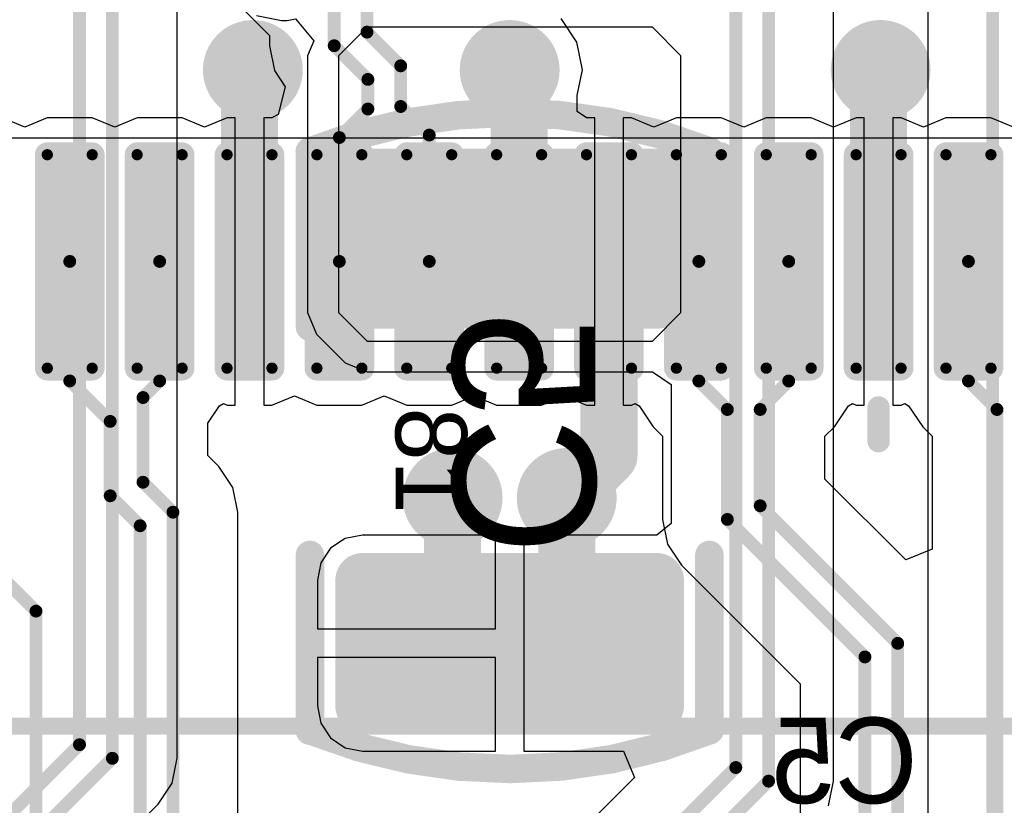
# Model space of a CAD drawing. Header units: millimetres. Extents: x 1.4 to 10.4, y 0 to 10.9.
# Tile 106 of 177: x 7.368 to 7.713, y 2.847 to 3.123. Entities that reach past the tile are written whole.
import ezdxf

# ---------------------------------------------------------------- set-up
doc = ezdxf.new("R2010")
doc.units = ezdxf.units.MM
doc.header["$MEASUREMENT"] = 0
for name, color, linetype in [('BottomLayer', 5, 'Continuous'), ('BottomOverlay', 54, 'Continuous'), ('BottomPaste', 16, 'Continuous'), ('BottomSolder', 6, 'Continuous'), ('DrillDrawing', 1, 'Continuous'), ('DrillGuide', 244, 'Continuous'), ('InternalPlane1', 76, 'Continuous'), ('InternalPlane2', 16, 'Continuous'), ('Mechanical2', 216, 'Continuous'), ('Mechanical32', 56, 'Continuous'), ('MultiLayer', 9, 'Continuous'), ('TopLayer', 1, 'Continuous'), ('TopOverlay', 2, 'Continuous'), ('TopPaste', 8, 'Continuous'), ('TopSolder', 216, 'Continuous')]:
    doc.layers.add(name, color=color, linetype=linetype)

msp = doc.modelspace()

# ---------------------------------------------------------------- linework, layer by layer
at = {"layer": 'BottomLayer'}
for p, q in [((7.42344, 2.86375), (7.42344, 3.13559)), ((7.65344, 2.85575), (7.65344, 3.13635)), ((7.68656, 3.13635), (7.68656, 2.56091)), ((7.45132, 3.12404), (7.46, 3.12231)), ((7.462, 3.12231), (7.46498, 3.12291)), ((7.46498, 3.12291), (7.47132, 3.11518)), ((7.46, 3.12231), (7.462, 3.12231)), ((7.462, 3.12231), (7.462, 3.12231)), ((7.49, 3.12), (7.48, 3.11)), ((7.59, 3.12), (7.49, 3.12)), ((7.6, 3.11), (7.59, 3.12)), ((7.47132, 3.11518), (7.46918, 3.11)), ((7.46918, 3.11), (7.46918, 3.11)), ((7.46918, 3.11), (7.46918, 3.02)), ((7.48, 3.11), (7.48, 3.02)), ((7.6, 3.02), (7.6, 3.11)), ((7.46918, 3.02), (7.47235, 3.01235)), ((7.48, 3.02), (7.49, 3.01)), ((7.59, 3.01), (7.6, 3.02)), ((7.47235, 3.01235), (7.47235, 3.01235)), ((7.47235, 3.01235), (7.48235, 3.00235)), ((7.49, 3.01), (7.59, 3.01)), ((7.48235, 3.00235), (7.49, 2.99918)), ((7.49, 2.99918), (7.49, 2.99918)), ((7.49, 2.99918), (7.59, 2.99918)), ((7.59, 2.99918), (7.59656, 2.99479)), ((7.59656, 2.99479), (7.59656, 2.94609)), ((7.59656, 2.94609), (7.59157, 2.942)), ((7.48237, 2.94079), (7.47724, 2.93736)), ((7.48843, 2.942), (7.48237, 2.94079)), ((7.535, 2.942), (7.48843, 2.942)), ((7.535, 2.90913), (7.535, 2.942)), ((7.59157, 2.942), (7.545, 2.942)), ((7.545, 2.942), (7.545, 2.90413)), ((7.47724, 2.93736), (7.47381, 2.93223)), ((7.47381, 2.93223), (7.47261, 2.92618)), ((7.47261, 2.92618), (7.47261, 2.90913)), ((7.47261, 2.90913), (7.535, 2.90913)), ((7.545, 2.90413), (7.545, 2.86627)), ((7.535, 2.89913), (7.47261, 2.89913)), ((7.47261, 2.89913), (7.47261, 2.88209)), ((7.535, 2.86627), (7.535, 2.89913)), ((7.47261, 2.88209), (7.47381, 2.87603)), ((7.47381, 2.87603), (7.47724, 2.8709)), ((7.47724, 2.8709), (7.48237, 2.86747)), ((7.48237, 2.86747), (7.48843, 2.86627)), ((7.48843, 2.86627), (7.535, 2.86627)), ((7.545, 2.86627), (7.57986, 2.86627)), ((7.57986, 2.86627), (7.58369, 2.85703)), ((7.42171, 2.85507), (7.42344, 2.86375)), ((7.42344, 2.86375), (7.42344, 2.86375)), ((7.58369, 2.85703), (7.28134, 2.55469)), ((7.41679, 2.84771), (7.42171, 2.85507)), ((7.65171, 2.84707), (7.65344, 2.85575)), ((7.65344, 2.85575), (7.65344, 2.85575)), ((7.14729, 2.57821), (7.41679, 2.84771)), ((7.41679, 2.84771), (7.41679, 2.84771))]:
    msp.add_line(p, q, dxfattribs=at)
for points, const_width in [([(7.38925, 2.86851), (7.38925, 3.14575)], 0.0045), ([(7.40075, 2.86375), (7.40075, 3.14575)], 0.0045), ([(7.61925, 2.86051), (7.61925, 3.14575)], 0.0045), ([(7.63075, 2.85575), (7.63075, 3.14575)], 0.0045), ([(7.70925, 2.55151), (7.70925, 3.14575)], 0.0045), ([(7.52, 2.92413), (7.52, 2.955)], 0.02), ([(7.56, 2.92413), (7.56, 2.955)], 0.02), ([(7.52, 2.92413), (7.54, 2.90413)], 0.02), ([(7.54, 2.90413), (7.56, 2.92413)], 0.02), ([(7.12649, 2.60575), (7.38925, 2.86851)], 0.0045), ([(7.13125, 2.59425), (7.40075, 2.86375)], 0.0045), ([(7.29074, 2.532), (7.61925, 2.86051)], 0.0045), ([(7.2955, 2.5205), (7.63075, 2.85575)], 0.0045)]:
    msp.add_lwpolyline(points, dxfattribs=dict(at, const_width=const_width))
for points, const_width in [([(7.4425, 3.105, 1), (7.4575, 3.105, 1)], 0.015), ([(7.5325, 3.105, 1), (7.5475, 3.105, 1)], 0.015), ([(7.6625, 3.105, 1), (7.6775, 3.105, 1)], 0.015), ([(7.48567, 3.06791, 1), (7.49118, 3.06791, 1)], 0.00551), ([(7.58882, 3.06791, 1), (7.59433, 3.06791, 1)], 0.00551), ([(7.48567, 3.02382, 1), (7.49118, 3.02382, 1)], 0.00551), ([(7.58882, 3.02382, 1), (7.59433, 3.02382, 1)], 0.00551), ([(7.5125, 2.955, 1), (7.5275, 2.955, 1)], 0.015), ([(7.5525, 2.955, 1), (7.5675, 2.955, 1)], 0.015), ([(7.515, 2.955, 1), (7.525, 2.955, 1)], 0.01), ([(7.555, 2.955, 1), (7.565, 2.955, 1)], 0.01), ([(7.515, 2.92413, 1), (7.525, 2.92413, 1)], 0.01), ([(7.515, 2.92413, 1), (7.525, 2.92413, 1)], 0.01), ([(7.555, 2.92413, 1), (7.565, 2.92413, 1)], 0.01), ([(7.555, 2.92413, 1), (7.565, 2.92413, 1)], 0.01), ([(7.48567, 2.92618, 1), (7.49118, 2.92618, 1)], 0.00551), ([(7.58882, 2.92618, 1), (7.59433, 2.92618, 1)], 0.00551), ([(7.535, 2.90413, 1), (7.545, 2.90413, 1)], 0.01), ([(7.535, 2.90413, 1), (7.545, 2.90413, 1)], 0.01), ([(7.48567, 2.88209, 1), (7.49118, 2.88209, 1)], 0.00551), ([(7.58882, 2.88209, 1), (7.59433, 2.88209, 1)], 0.00551), ([(7.38812, 2.86851, 1), (7.39037, 2.86851, 1)], 0.00225), ([(7.38812, 2.86851, 1), (7.39037, 2.86851, 1)], 0.00225), ([(7.39963, 2.86375, 1), (7.40188, 2.86375, 1)], 0.00225), ([(7.39963, 2.86375, 1), (7.40188, 2.86375, 1)], 0.00225), ([(7.61813, 2.86051, 1), (7.62038, 2.86051, 1)], 0.00225), ([(7.61813, 2.86051, 1), (7.62038, 2.86051, 1)], 0.00225), ([(7.62962, 2.85575, 1), (7.63187, 2.85575, 1)], 0.00225), ([(7.62962, 2.85575, 1), (7.63187, 2.85575, 1)], 0.00225)]:
    msp.add_lwpolyline(points, format="xyb", close=True, dxfattribs=dict(at, const_width=const_width))
for points in [[(7.48843, 3.07343), (7.48843, 3.01831), (7.59157, 3.07343), (7.59157, 3.01831)], [(7.48291, 3.06791), (7.48291, 3.02382), (7.59709, 3.06791), (7.59709, 3.02382)], [(7.48843, 2.93169), (7.48843, 2.87657), (7.59157, 2.93169), (7.59157, 2.87657)], [(7.48291, 2.92618), (7.48291, 2.88209), (7.59709, 2.92618), (7.59709, 2.88209)]]:
    msp.add_solid(points, dxfattribs=at)
at = {"layer": 'BottomOverlay', "const_width": 0.01}
for points in [[(7.46993, 3.07642, -0.193223), (7.60964, 3.07659)], [(7.61007, 2.87358, -0.193223), (7.47036, 2.87341)]]:
    msp.add_lwpolyline(points, format="xyb", dxfattribs=at)
at = {"layer": 'BottomOverlay', "const_width": 0.005}
for points in [[(7.60714, 3.07659, 1), (7.61214, 3.07659, 1)], [(7.6075, 3.07659, 1), (7.6125, 3.07659, 1)], [(7.46743, 3.07642, 1), (7.47243, 3.07642, 1)], [(7.4675, 3.07624, 1), (7.4725, 3.07624, 1)], [(7.4675, 3.015, 1), (7.4725, 3.015, 1)], [(7.6075, 3.015, 1), (7.6125, 3.015, 1)], [(7.4675, 2.935, 1), (7.4725, 2.935, 1)], [(7.6075, 2.935, 1), (7.6125, 2.935, 1)], [(7.4675, 2.87341, 1), (7.4725, 2.87341, 1)], [(7.46786, 2.87341, 1), (7.47286, 2.87341, 1)], [(7.6075, 2.87376, 1), (7.6125, 2.87376, 1)], [(7.60757, 2.87358, 1), (7.61257, 2.87358, 1)]]:
    msp.add_lwpolyline(points, format="xyb", close=True, dxfattribs=at)
at = {"layer": 'BottomOverlay', "const_width": 0.01}
for points in [[(7.61, 3.015), (7.61, 3.07659)], [(7.47, 3.015), (7.47, 3.07624)], [(7.47, 2.87341), (7.47, 2.935)], [(7.61, 2.87376), (7.61, 2.935)]]:
    msp.add_lwpolyline(points, dxfattribs=at)
at = {"layer": 'BottomPaste', "const_width": 0.00551}
for points in [[(7.48567, 3.06791, 1), (7.49118, 3.06791, 1)], [(7.58882, 3.06791, 1), (7.59433, 3.06791, 1)], [(7.48567, 3.02382, 1), (7.49118, 3.02382, 1)], [(7.58882, 3.02382, 1), (7.59433, 3.02382, 1)], [(7.48567, 2.92618, 1), (7.49118, 2.92618, 1)], [(7.58882, 2.92618, 1), (7.59433, 2.92618, 1)], [(7.48567, 2.88209, 1), (7.49118, 2.88209, 1)], [(7.58882, 2.88209, 1), (7.59433, 2.88209, 1)]]:
    msp.add_lwpolyline(points, format="xyb", close=True, dxfattribs=at)
at = {"layer": 'BottomPaste'}
for points in [[(7.48843, 3.07343), (7.48843, 3.01831), (7.59157, 3.07343), (7.59157, 3.01831)], [(7.48291, 3.06791), (7.48291, 3.02382), (7.59709, 3.06791), (7.59709, 3.02382)], [(7.48843, 2.93169), (7.48843, 2.87657), (7.59157, 2.93169), (7.59157, 2.87657)], [(7.48291, 2.92618), (7.48291, 2.88209), (7.59709, 2.92618), (7.59709, 2.88209)]]:
    msp.add_solid(points, dxfattribs=at)
at = {"layer": 'BottomSolder', "const_width": 0.00951}
for points in [[(7.48367, 3.06791, 1), (7.49318, 3.06791, 1)], [(7.58682, 3.06791, 1), (7.59633, 3.06791, 1)], [(7.48367, 3.02382, 1), (7.49318, 3.02382, 1)], [(7.58682, 3.02382, 1), (7.59633, 3.02382, 1)], [(7.48367, 2.92618, 1), (7.49318, 2.92618, 1)], [(7.58682, 2.92618, 1), (7.59633, 2.92618, 1)], [(7.48367, 2.88209, 1), (7.49318, 2.88209, 1)], [(7.58682, 2.88209, 1), (7.59633, 2.88209, 1)]]:
    msp.add_lwpolyline(points, format="xyb", close=True, dxfattribs=at)
at = {"layer": 'BottomSolder'}
for points in [[(7.48843, 3.07743), (7.48843, 3.01431), (7.59157, 3.07743), (7.59157, 3.01431)], [(7.47891, 3.06791), (7.47891, 3.02382), (7.60109, 3.06791), (7.60109, 3.02382)], [(7.48843, 2.93569), (7.48843, 2.87257), (7.59157, 2.93569), (7.59157, 2.87257)], [(7.47891, 2.92618), (7.47891, 2.88209), (7.60109, 2.92618), (7.60109, 2.88209)]]:
    msp.add_solid(points, dxfattribs=at)
at = {"layer": 'DrillDrawing', "const_width": 0.0075}
for points in [[(7.44625, 3.105, 1), (7.45375, 3.105, 1)], [(7.53625, 3.105, 1), (7.54375, 3.105, 1)], [(7.66625, 3.105, 1), (7.67375, 3.105, 1)], [(7.51625, 2.955, 1), (7.52375, 2.955, 1)], [(7.55625, 2.955, 1), (7.56375, 2.955, 1)]]:
    msp.add_lwpolyline(points, format="xyb", close=True, dxfattribs=at)
at = {"layer": 'DrillGuide', "const_width": 0.0075}
for points in [[(7.44625, 3.105, 1), (7.45375, 3.105, 1)], [(7.53625, 3.105, 1), (7.54375, 3.105, 1)], [(7.66625, 3.105, 1), (7.67375, 3.105, 1)], [(7.51625, 2.955, 1), (7.52375, 2.955, 1)], [(7.55625, 2.955, 1), (7.56375, 2.955, 1)]]:
    msp.add_lwpolyline(points, format="xyb", close=True, dxfattribs=at)
at = {"layer": 'InternalPlane1', "const_width": 0.0175}
msp.add_lwpolyline([(7.53125, 3.105, 1), (7.54875, 3.105, 1)], format="xyb", close=True, dxfattribs=at)
at = {"layer": 'InternalPlane2', "const_width": 0.0175}
for points in [[(7.44125, 3.105, 1), (7.45875, 3.105, 1)], [(7.66125, 3.105, 1), (7.67875, 3.105, 1)], [(7.51125, 2.955, 1), (7.52875, 2.955, 1)], [(7.55125, 2.955, 1), (7.56875, 2.955, 1)]]:
    msp.add_lwpolyline(points, format="xyb", close=True, dxfattribs=at)
at = {"layer": 'Mechanical2', "const_width": 0.006}
msp.add_lwpolyline([(6, 2.875), (10, 2.875)], dxfattribs=at)
at = {"layer": 'MultiLayer', "const_width": 0.015}
for points in [[(7.4425, 3.105, 1), (7.4575, 3.105, 1)], [(7.5325, 3.105, 1), (7.5475, 3.105, 1)], [(7.6625, 3.105, 1), (7.6775, 3.105, 1)], [(7.5125, 2.955, 1), (7.5275, 2.955, 1)], [(7.5525, 2.955, 1), (7.5675, 2.955, 1)]]:
    msp.add_lwpolyline(points, format="xyb", close=True, dxfattribs=at)
at = {"layer": 'TopLayer'}
for p, q in [((7.44396, 3.12896), (7.45581, 3.1171)), ((7.56355, 3.11475), (7.55802, 3.12302)), ((7.45581, 3.1171), (7.45581, 3.1135)), ((7.45581, 3.1135), (7.45581, 3.1135)), ((7.45581, 3.1135), (7.45754, 3.10482)), ((7.56549, 3.105), (7.56355, 3.11475)), ((7.45754, 3.10482), (7.46134, 3.09913)), ((7.5637, 3.096), (7.56549, 3.105)), ((7.46134, 3.09913), (7.45891, 3.08943)), ((7.5637, 3.0904), (7.5637, 3.096)), ((7.45891, 3.08943), (7.45669, 3.08824)), ((7.56693, 3.08824), (7.5637, 3.0904)), ((7.37008, 3.08498), (7.3622, 3.08824)), ((7.37795, 3.08824), (7.37008, 3.08498)), ((7.3937, 3.08824), (7.37795, 3.08824)), ((7.40157, 3.08498), (7.3937, 3.08824)), ((7.40945, 3.08824), (7.40157, 3.08498)), ((7.4252, 3.08824), (7.40945, 3.08824)), ((7.43307, 3.08498), (7.4252, 3.08824)), ((7.44094, 3.08824), (7.43307, 3.08498)), ((7.44382, 3.08824), (7.44094, 3.08824)), ((7.44382, 3.03789), (7.44382, 3.08824)), ((7.45669, 3.08824), (7.45382, 3.08824)), ((7.45382, 3.08824), (7.45382, 3.03789)), ((7.5698, 3.08824), (7.56693, 3.08824)), ((7.5698, 3.03789), (7.5698, 3.08824)), ((7.58268, 3.08824), (7.5798, 3.08824)), ((7.5798, 3.08824), (7.5798, 3.03789)), ((7.59055, 3.08498), (7.58268, 3.08824)), ((7.59843, 3.08824), (7.59055, 3.08498)), ((7.61417, 3.08824), (7.59843, 3.08824)), ((7.62205, 3.08498), (7.61417, 3.08824)), ((7.62992, 3.08824), (7.62205, 3.08498)), ((7.64567, 3.08824), (7.62992, 3.08824)), ((7.65354, 3.08498), (7.64567, 3.08824)), ((7.66142, 3.08824), (7.65354, 3.08498)), ((7.66429, 3.08824), (7.66142, 3.08824)), ((7.66429, 3.03789), (7.66429, 3.08824)), ((7.67717, 3.08824), (7.67429, 3.08824)), ((7.67429, 3.08824), (7.67429, 3.03789)), ((7.68504, 3.08498), (7.67717, 3.08824)), ((7.69291, 3.08824), (7.68504, 3.08498)), ((7.70866, 3.08824), (7.69291, 3.08824)), ((7.71654, 3.08498), (7.70866, 3.08824)), ((7.44382, 2.98753), (7.44382, 3.03789)), ((7.45382, 3.03789), (7.45382, 2.98753)), ((7.5698, 2.98753), (7.5698, 3.03789)), ((7.5798, 3.03789), (7.5798, 2.98753)), ((7.66429, 2.98753), (7.66429, 3.03789)), ((7.67429, 3.03789), (7.67429, 2.98753)), ((7.45669, 2.98753), (7.46457, 2.99079)), ((7.46457, 2.99079), (7.47244, 2.98753)), ((7.48819, 2.98753), (7.49606, 2.99079)), ((7.49606, 2.99079), (7.50394, 2.98753)), ((7.51968, 2.98753), (7.52756, 2.99079)), ((7.52756, 2.99079), (7.53543, 2.98753)), ((7.55118, 2.98753), (7.55905, 2.99079)), ((7.55905, 2.99079), (7.56693, 2.98753)), ((7.43419, 2.98119), (7.43828, 2.98732)), ((7.43828, 2.98732), (7.43967, 2.98806)), ((7.43967, 2.98806), (7.44094, 2.98753)), ((7.44094, 2.98753), (7.44382, 2.98753)), ((7.45382, 2.98753), (7.45669, 2.98753)), ((7.47244, 2.98753), (7.48819, 2.98753)), ((7.50394, 2.98753), (7.51968, 2.98753)), ((7.53543, 2.98753), (7.55118, 2.98753)), ((7.56693, 2.98753), (7.5698, 2.98753)), ((7.5798, 2.98753), (7.58268, 2.98753)), ((7.58268, 2.98753), (7.58395, 2.98806)), ((7.58395, 2.98806), (7.58534, 2.98732)), ((7.58534, 2.98732), (7.59026, 2.97996)), ((7.65384, 2.97996), (7.65875, 2.98732)), ((7.65875, 2.98732), (7.66014, 2.98806)), ((7.66014, 2.98806), (7.66142, 2.98753)), ((7.66142, 2.98753), (7.66429, 2.98753)), ((7.67429, 2.98753), (7.67717, 2.98753)), ((7.67717, 2.98753), (7.67844, 2.98806)), ((7.67844, 2.98806), (7.67983, 2.98732)), ((7.67983, 2.98732), (7.68475, 2.97996)), ((7.43419, 2.9699), (7.43419, 2.98119)), ((7.59026, 2.97996), (7.59361, 2.97661)), ((7.65048, 2.97661), (7.65384, 2.97996)), ((7.65384, 2.97996), (7.65384, 2.97996)), ((7.68475, 2.97996), (7.6881, 2.97661)), ((7.59361, 2.97661), (7.59361, 2.94747)), ((7.65048, 2.96163), (7.65048, 2.97661)), ((7.6881, 2.97661), (7.6881, 2.93708)), ((7.43804, 2.96604), (7.43419, 2.9699)), ((7.44296, 2.95868), (7.43804, 2.96604)), ((7.43804, 2.96604), (7.43804, 2.96604)), ((7.67886, 2.93326), (7.65048, 2.96163)), ((7.44469, 2.95), (7.44296, 2.95868)), ((7.44469, 2.72174), (7.44469, 2.95)), ((7.59361, 2.94747), (7.59361, 2.94747)), ((7.59361, 2.94747), (7.59534, 2.93879)), ((7.59534, 2.93879), (7.60026, 2.93143)), ((7.6881, 2.93708), (7.67886, 2.93326)), ((7.60026, 2.93143), (7.64181, 2.88987)), ((7.64181, 2.88987), (7.64181, 2.67916))]:
    msp.add_line(p, q, dxfattribs=at)
for points, const_width in [([(7.49, 3.11826), (7.49, 3.145)], 0.0045), ([(7.4785, 3.1135), (7.4785, 3.1265)], 0.0045), ([(7.49, 3.11826), (7.50181, 3.10645)], 0.0045), ([(7.44882, 3.10382), (7.45, 3.105)], 0.02), ([(7.44882, 3.03789), (7.44882, 3.10382)], 0.02), ([(7.4785, 3.1135), (7.49031, 3.10169)], 0.0045), ([(7.54, 3.105), (7.54331, 3.10169)], 0.02), ([(7.66929, 3.10429), (7.67, 3.105)], 0.02), ([(7.66929, 3.03789), (7.66929, 3.10429)], 0.02), ([(7.54331, 3.03789), (7.54331, 3.10169)], 0.02), ([(7.50181, 3.09219), (7.50181, 3.10645)], 0.0045), ([(7.49031, 3.09131), (7.49031, 3.10169)], 0.0045), ([(7.48031, 3.08131), (7.49031, 3.09131)], 0.0045), ([(7.50181, 3.09219), (7.51181, 3.08219)], 0.0045), ([(7.48031, 3.03789), (7.48031, 3.08131)], 0.0045), ([(7.51181, 3.03789), (7.51181, 3.08219)], 0.0045), ([(7.5748, 2.9698), (7.5748, 3.03789)], 0.02), ([(7.38583, 2.996), (7.38583, 3.03789)], 0.0045), ([(7.41732, 2.996), (7.41732, 3.03789)], 0.0045), ([(7.6063, 2.996), (7.6063, 3.03789)], 0.0045), ([(7.6378, 2.996), (7.6378, 3.03789)], 0.0045), ([(7.70079, 2.996), (7.70079, 3.03789)], 0.0045), ([(7.38583, 2.996), (7.4, 2.98183)], 0.0045), ([(7.4115, 2.99018), (7.41732, 2.996)], 0.0045), ([(7.6063, 2.996), (7.6163, 2.986)], 0.0045), ([(7.6278, 2.986), (7.6378, 2.996)], 0.0045), ([(7.70079, 2.996), (7.71079, 2.986)], 0.0045), ([(7.4115, 2.9605), (7.4115, 2.99018)], 0.0045), ([(7.6163, 2.94747), (7.6163, 2.986)], 0.0045), ([(7.6278, 2.95224), (7.6278, 2.986)], 0.0045), ([(7.71079, 2.61605), (7.71079, 2.986)], 0.0045), ([(7.4, 2.95574), (7.4, 2.98183)], 0.0045), ([(7.56, 2.955), (7.5748, 2.9698)], 0.02), ([(7.4115, 2.9605), (7.422, 2.95)], 0.0045), ([(7.4, 2.95574), (7.4105, 2.94524)], 0.0045), ([(7.6278, 2.95224), (7.676, 2.90403)], 0.0045), ([(7.422, 2.72174), (7.422, 2.95)], 0.0045), ([(7.34433, 2.945), (7.374, 2.91533)], 0.0045), ([(7.4105, 2.7265), (7.4105, 2.94524)], 0.0045), ([(7.6163, 2.94747), (7.6645, 2.89927)], 0.0045), ([(7.374, 2.74874), (7.374, 2.91533)], 0.0045), ([(7.676, 2.665), (7.676, 2.90403)], 0.0045), ([(7.6645, 2.66976), (7.6645, 2.89927)], 0.0045)]:
    msp.add_lwpolyline(points, dxfattribs=dict(at, const_width=const_width))
for points, const_width in [([(7.4425, 3.105, 1), (7.4575, 3.105, 1)], 0.015), ([(7.48888, 3.11826, 1), (7.49113, 3.11826, 1)], 0.00225), ([(7.48888, 3.11826, 1), (7.49113, 3.11826, 1)], 0.00225), ([(7.5325, 3.105, 1), (7.5475, 3.105, 1)], 0.015), ([(7.6625, 3.105, 1), (7.6775, 3.105, 1)], 0.015), ([(7.44382, 3.10382, 1), (7.45382, 3.10382, 1)], 0.01), ([(7.44382, 3.10382, 1), (7.45382, 3.10382, 1)], 0.01), ([(7.445, 3.105, 1), (7.455, 3.105, 1)], 0.01), ([(7.47738, 3.1135, 1), (7.47963, 3.1135, 1)], 0.00225), ([(7.47738, 3.1135, 1), (7.47963, 3.1135, 1)], 0.00225), ([(7.535, 3.105, 1), (7.545, 3.105, 1)], 0.01), ([(7.66429, 3.10429, 1), (7.67429, 3.10429, 1)], 0.01), ([(7.66429, 3.10429, 1), (7.67429, 3.10429, 1)], 0.01), ([(7.665, 3.105, 1), (7.675, 3.105, 1)], 0.01), ([(7.53831, 3.10169, 1), (7.54831, 3.10169, 1)], 0.01), ([(7.53831, 3.10169, 1), (7.54831, 3.10169, 1)], 0.01), ([(7.50069, 3.10645, 1), (7.50294, 3.10645, 1)], 0.00225), ([(7.50069, 3.10645, 1), (7.50294, 3.10645, 1)], 0.00225), ([(7.48919, 3.10169, 1), (7.49144, 3.10169, 1)], 0.00225), ([(7.48919, 3.10169, 1), (7.49144, 3.10169, 1)], 0.00225), ([(7.48919, 3.09131, 1), (7.49144, 3.09131, 1)], 0.00225), ([(7.48919, 3.09131, 1), (7.49144, 3.09131, 1)], 0.00225), ([(7.50069, 3.09219, 1), (7.50294, 3.09219, 1)], 0.00225), ([(7.50069, 3.09219, 1), (7.50294, 3.09219, 1)], 0.00225), ([(7.47919, 3.08131, 1), (7.48144, 3.08131, 1)], 0.00225), ([(7.47919, 3.08131, 1), (7.48144, 3.08131, 1)], 0.00225), ([(7.51069, 3.08219, 1), (7.51294, 3.08219, 1)], 0.00225), ([(7.51069, 3.08219, 1), (7.51294, 3.08219, 1)], 0.00225), ([(7.37697, 3.07529, 1), (7.37894, 3.07529, 1)], 0.00197), ([(7.39272, 3.07529, 1), (7.39468, 3.07529, 1)], 0.00197), ([(7.40846, 3.07529, 1), (7.41043, 3.07529, 1)], 0.00197), ([(7.42421, 3.07529, 1), (7.42618, 3.07529, 1)], 0.00197), ([(7.43996, 3.07529, 1), (7.44193, 3.07529, 1)], 0.00197), ([(7.45571, 3.07529, 1), (7.45768, 3.07529, 1)], 0.00197), ([(7.47146, 3.07529, 1), (7.47343, 3.07529, 1)], 0.00197), ([(7.4872, 3.07529, 1), (7.48917, 3.07529, 1)], 0.00197), ([(7.50295, 3.07529, 1), (7.50492, 3.07529, 1)], 0.00197), ([(7.5187, 3.07529, 1), (7.52067, 3.07529, 1)], 0.00197), ([(7.53445, 3.07529, 1), (7.53642, 3.07529, 1)], 0.00197), ([(7.5502, 3.07529, 1), (7.55217, 3.07529, 1)], 0.00197), ([(7.56594, 3.07529, 1), (7.56791, 3.07529, 1)], 0.00197), ([(7.58169, 3.07529, 1), (7.58366, 3.07529, 1)], 0.00197), ([(7.59744, 3.07529, 1), (7.59941, 3.07529, 1)], 0.00197), ([(7.61319, 3.07529, 1), (7.61516, 3.07529, 1)], 0.00197), ([(7.62894, 3.07529, 1), (7.63091, 3.07529, 1)], 0.00197), ([(7.64468, 3.07529, 1), (7.64665, 3.07529, 1)], 0.00197), ([(7.66043, 3.07529, 1), (7.6624, 3.07529, 1)], 0.00197), ([(7.67618, 3.07529, 1), (7.67815, 3.07529, 1)], 0.00197), ([(7.69193, 3.07529, 1), (7.6939, 3.07529, 1)], 0.00197), ([(7.70768, 3.07529, 1), (7.70965, 3.07529, 1)], 0.00197), ([(7.44382, 3.03789, 1), (7.45382, 3.03789, 1)], 0.01), ([(7.53831, 3.03789, 1), (7.54831, 3.03789, 1)], 0.01), ([(7.5698, 3.03789, 1), (7.5798, 3.03789, 1)], 0.01), ([(7.66429, 3.03789, 1), (7.67429, 3.03789, 1)], 0.01), ([(7.3847, 3.03789, 1), (7.38695, 3.03789, 1)], 0.00225), ([(7.4162, 3.03789, 1), (7.41845, 3.03789, 1)], 0.00225), ([(7.47919, 3.03789, 1), (7.48144, 3.03789, 1)], 0.00225), ([(7.51069, 3.03789, 1), (7.51294, 3.03789, 1)], 0.00225), ([(7.60517, 3.03789, 1), (7.60742, 3.03789, 1)], 0.00225), ([(7.63667, 3.03789, 1), (7.63892, 3.03789, 1)], 0.00225), ([(7.69966, 3.03789, 1), (7.70191, 3.03789, 1)], 0.00225), ([(7.37697, 3.00048, 1), (7.37894, 3.00048, 1)], 0.00197), ([(7.39272, 3.00048, 1), (7.39468, 3.00048, 1)], 0.00197), ([(7.40846, 3.00048, 1), (7.41043, 3.00048, 1)], 0.00197), ([(7.42421, 3.00048, 1), (7.42618, 3.00048, 1)], 0.00197), ([(7.43996, 3.00048, 1), (7.44193, 3.00048, 1)], 0.00197), ([(7.45571, 3.00048, 1), (7.45768, 3.00048, 1)], 0.00197), ([(7.47146, 3.00048, 1), (7.47343, 3.00048, 1)], 0.00197), ([(7.4872, 3.00048, 1), (7.48917, 3.00048, 1)], 0.00197), ([(7.50295, 3.00048, 1), (7.50492, 3.00048, 1)], 0.00197), ([(7.5187, 3.00048, 1), (7.52067, 3.00048, 1)], 0.00197), ([(7.53445, 3.00048, 1), (7.53642, 3.00048, 1)], 0.00197), ([(7.5502, 3.00048, 1), (7.55217, 3.00048, 1)], 0.00197), ([(7.56594, 3.00048, 1), (7.56791, 3.00048, 1)], 0.00197), ([(7.58169, 3.00048, 1), (7.58366, 3.00048, 1)], 0.00197), ([(7.59744, 3.00048, 1), (7.59941, 3.00048, 1)], 0.00197), ([(7.61319, 3.00048, 1), (7.61516, 3.00048, 1)], 0.00197), ([(7.62894, 3.00048, 1), (7.63091, 3.00048, 1)], 0.00197), ([(7.64468, 3.00048, 1), (7.64665, 3.00048, 1)], 0.00197), ([(7.66043, 3.00048, 1), (7.6624, 3.00048, 1)], 0.00197), ([(7.67618, 3.00048, 1), (7.67815, 3.00048, 1)], 0.00197), ([(7.69193, 3.00048, 1), (7.6939, 3.00048, 1)], 0.00197), ([(7.70768, 3.00048, 1), (7.70965, 3.00048, 1)], 0.00197), ([(7.3847, 2.996, 1), (7.38695, 2.996, 1)], 0.00225), ([(7.3847, 2.996, 1), (7.38695, 2.996, 1)], 0.00225), ([(7.4162, 2.996, 1), (7.41845, 2.996, 1)], 0.00225), ([(7.4162, 2.996, 1), (7.41845, 2.996, 1)], 0.00225), ([(7.60517, 2.996, 1), (7.60742, 2.996, 1)], 0.00225), ([(7.60517, 2.996, 1), (7.60742, 2.996, 1)], 0.00225), ([(7.63667, 2.996, 1), (7.63892, 2.996, 1)], 0.00225), ([(7.63667, 2.996, 1), (7.63892, 2.996, 1)], 0.00225), ([(7.69966, 2.996, 1), (7.70191, 2.996, 1)], 0.00225), ([(7.69966, 2.996, 1), (7.70191, 2.996, 1)], 0.00225), ([(7.41038, 2.99018, 1), (7.41263, 2.99018, 1)], 0.00225), ([(7.41038, 2.99018, 1), (7.41263, 2.99018, 1)], 0.00225), ([(7.61517, 2.986, 1), (7.61742, 2.986, 1)], 0.00225), ([(7.61517, 2.986, 1), (7.61742, 2.986, 1)], 0.00225), ([(7.62667, 2.986, 1), (7.62892, 2.986, 1)], 0.00225), ([(7.62667, 2.986, 1), (7.62892, 2.986, 1)], 0.00225), ([(7.70966, 2.986, 1), (7.71191, 2.986, 1)], 0.00225), ([(7.70966, 2.986, 1), (7.71191, 2.986, 1)], 0.00225), ([(7.39888, 2.98183, 1), (7.40113, 2.98183, 1)], 0.00225), ([(7.39888, 2.98183, 1), (7.40113, 2.98183, 1)], 0.00225), ([(7.5698, 2.9698, 1), (7.5798, 2.9698, 1)], 0.01), ([(7.5698, 2.9698, 1), (7.5798, 2.9698, 1)], 0.01), ([(7.5125, 2.955, 1), (7.5275, 2.955, 1)], 0.015), ([(7.5525, 2.955, 1), (7.5675, 2.955, 1)], 0.015), ([(7.555, 2.955, 1), (7.565, 2.955, 1)], 0.01), ([(7.41038, 2.9605, 1), (7.41263, 2.9605, 1)], 0.00225), ([(7.41038, 2.9605, 1), (7.41263, 2.9605, 1)], 0.00225), ([(7.39888, 2.95574, 1), (7.40113, 2.95574, 1)], 0.00225), ([(7.39888, 2.95574, 1), (7.40113, 2.95574, 1)], 0.00225), ([(7.62667, 2.95224, 1), (7.62892, 2.95224, 1)], 0.00225), ([(7.62667, 2.95224, 1), (7.62892, 2.95224, 1)], 0.00225), ([(7.42087, 2.95, 1), (7.42312, 2.95, 1)], 0.00225), ([(7.42087, 2.95, 1), (7.42312, 2.95, 1)], 0.00225), ([(7.40937, 2.94524, 1), (7.41162, 2.94524, 1)], 0.00225), ([(7.40937, 2.94524, 1), (7.41162, 2.94524, 1)], 0.00225), ([(7.61517, 2.94747, 1), (7.61742, 2.94747, 1)], 0.00225), ([(7.61517, 2.94747, 1), (7.61742, 2.94747, 1)], 0.00225), ([(7.37287, 2.91533, 1), (7.37512, 2.91533, 1)], 0.00225), ([(7.37287, 2.91533, 1), (7.37512, 2.91533, 1)], 0.00225), ([(7.67488, 2.90403, 1), (7.67713, 2.90403, 1)], 0.00225), ([(7.67488, 2.90403, 1), (7.67713, 2.90403, 1)], 0.00225), ([(7.66338, 2.89927, 1), (7.66563, 2.89927, 1)], 0.00225), ([(7.66338, 2.89927, 1), (7.66563, 2.89927, 1)], 0.00225)]:
    msp.add_lwpolyline(points, format="xyb", close=True, dxfattribs=dict(at, const_width=const_width))
for points in [[(7.37598, 3.00048), (7.39567, 3.00048), (7.37598, 3.07529), (7.39567, 3.07529)], [(7.37795, 2.99852), (7.3937, 2.99852), (7.37795, 3.07726), (7.3937, 3.07726)], [(7.40748, 3.00048), (7.42717, 3.00048), (7.40748, 3.07529), (7.42717, 3.07529)], [(7.40945, 2.99852), (7.4252, 2.99852), (7.40945, 3.07726), (7.4252, 3.07726)], [(7.43898, 3.00048), (7.45866, 3.00048), (7.43898, 3.07529), (7.45866, 3.07529)], [(7.44094, 2.99852), (7.45669, 2.99852), (7.44094, 3.07726), (7.45669, 3.07726)], [(7.47047, 3.00048), (7.49016, 3.00048), (7.47047, 3.07529), (7.49016, 3.07529)], [(7.47244, 2.99852), (7.48819, 2.99852), (7.47244, 3.07726), (7.48819, 3.07726)], [(7.50197, 3.00048), (7.52165, 3.00048), (7.50197, 3.07529), (7.52165, 3.07529)], [(7.50394, 2.99852), (7.51968, 2.99852), (7.50394, 3.07726), (7.51968, 3.07726)], [(7.53346, 3.00048), (7.55315, 3.00048), (7.53346, 3.07529), (7.55315, 3.07529)], [(7.53543, 2.99852), (7.55118, 2.99852), (7.53543, 3.07726), (7.55118, 3.07726)], [(7.56496, 3.00048), (7.58465, 3.00048), (7.56496, 3.07529), (7.58465, 3.07529)], [(7.56693, 2.99852), (7.58268, 2.99852), (7.56693, 3.07726), (7.58268, 3.07726)], [(7.59646, 3.00048), (7.61614, 3.00048), (7.59646, 3.07529), (7.61614, 3.07529)], [(7.59843, 2.99852), (7.61417, 2.99852), (7.59843, 3.07726), (7.61417, 3.07726)], [(7.62795, 3.00048), (7.64764, 3.00048), (7.62795, 3.07529), (7.64764, 3.07529)], [(7.62992, 2.99852), (7.64567, 2.99852), (7.62992, 3.07726), (7.64567, 3.07726)], [(7.65945, 3.00048), (7.67913, 3.00048), (7.65945, 3.07529), (7.67913, 3.07529)], [(7.66142, 2.99852), (7.67717, 2.99852), (7.66142, 3.07726), (7.67717, 3.07726)], [(7.69094, 3.00048), (7.71063, 3.00048), (7.69094, 3.07529), (7.71063, 3.07529)], [(7.69291, 2.99852), (7.70866, 2.99852), (7.69291, 3.07726), (7.70866, 3.07726)]]:
    msp.add_solid(points, dxfattribs=at)
at = {"layer": 'TopOverlay'}
msp.add_line((7.20866, 3.08119), (8.79134, 3.08119), dxfattribs=at)
at = {"layer": 'TopOverlay', "const_width": 0.00787}
msp.add_lwpolyline([(7.66929, 2.97489), (7.66929, 2.9867)], dxfattribs=at)
at = {"layer": 'TopOverlay', "const_width": 0.00394}
for points in [[(7.66732, 2.9867, 1), (7.67126, 2.9867, 1)], [(7.66732, 2.97489, 1), (7.67126, 2.97489, 1)]]:
    msp.add_lwpolyline(points, format="xyb", close=True, dxfattribs=at)
at = {"layer": 'TopPaste', "const_width": 0.00197}
for points in [[(7.37697, 3.07529, 1), (7.37894, 3.07529, 1)], [(7.39272, 3.07529, 1), (7.39468, 3.07529, 1)], [(7.40846, 3.07529, 1), (7.41043, 3.07529, 1)], [(7.42421, 3.07529, 1), (7.42618, 3.07529, 1)], [(7.43996, 3.07529, 1), (7.44193, 3.07529, 1)], [(7.45571, 3.07529, 1), (7.45768, 3.07529, 1)], [(7.47146, 3.07529, 1), (7.47343, 3.07529, 1)], [(7.4872, 3.07529, 1), (7.48917, 3.07529, 1)], [(7.50295, 3.07529, 1), (7.50492, 3.07529, 1)], [(7.5187, 3.07529, 1), (7.52067, 3.07529, 1)], [(7.53445, 3.07529, 1), (7.53642, 3.07529, 1)], [(7.5502, 3.07529, 1), (7.55217, 3.07529, 1)], [(7.56594, 3.07529, 1), (7.56791, 3.07529, 1)], [(7.58169, 3.07529, 1), (7.58366, 3.07529, 1)], [(7.59744, 3.07529, 1), (7.59941, 3.07529, 1)], [(7.61319, 3.07529, 1), (7.61516, 3.07529, 1)], [(7.62894, 3.07529, 1), (7.63091, 3.07529, 1)], [(7.64468, 3.07529, 1), (7.64665, 3.07529, 1)], [(7.66043, 3.07529, 1), (7.6624, 3.07529, 1)], [(7.67618, 3.07529, 1), (7.67815, 3.07529, 1)], [(7.69193, 3.07529, 1), (7.6939, 3.07529, 1)], [(7.70768, 3.07529, 1), (7.70965, 3.07529, 1)], [(7.37697, 3.00048, 1), (7.37894, 3.00048, 1)], [(7.39272, 3.00048, 1), (7.39468, 3.00048, 1)], [(7.40846, 3.00048, 1), (7.41043, 3.00048, 1)], [(7.42421, 3.00048, 1), (7.42618, 3.00048, 1)], [(7.43996, 3.00048, 1), (7.44193, 3.00048, 1)], [(7.45571, 3.00048, 1), (7.45768, 3.00048, 1)], [(7.47146, 3.00048, 1), (7.47343, 3.00048, 1)], [(7.4872, 3.00048, 1), (7.48917, 3.00048, 1)], [(7.50295, 3.00048, 1), (7.50492, 3.00048, 1)], [(7.5187, 3.00048, 1), (7.52067, 3.00048, 1)], [(7.53445, 3.00048, 1), (7.53642, 3.00048, 1)], [(7.5502, 3.00048, 1), (7.55217, 3.00048, 1)], [(7.56594, 3.00048, 1), (7.56791, 3.00048, 1)], [(7.58169, 3.00048, 1), (7.58366, 3.00048, 1)], [(7.59744, 3.00048, 1), (7.59941, 3.00048, 1)], [(7.61319, 3.00048, 1), (7.61516, 3.00048, 1)], [(7.62894, 3.00048, 1), (7.63091, 3.00048, 1)], [(7.64468, 3.00048, 1), (7.64665, 3.00048, 1)], [(7.66043, 3.00048, 1), (7.6624, 3.00048, 1)], [(7.67618, 3.00048, 1), (7.67815, 3.00048, 1)], [(7.69193, 3.00048, 1), (7.6939, 3.00048, 1)], [(7.70768, 3.00048, 1), (7.70965, 3.00048, 1)]]:
    msp.add_lwpolyline(points, format="xyb", close=True, dxfattribs=at)
at = {"layer": 'TopPaste'}
for points in [[(7.37598, 3.00048), (7.39567, 3.00048), (7.37598, 3.07529), (7.39567, 3.07529)], [(7.37795, 2.99852), (7.3937, 2.99852), (7.37795, 3.07726), (7.3937, 3.07726)], [(7.40748, 3.00048), (7.42717, 3.00048), (7.40748, 3.07529), (7.42717, 3.07529)], [(7.40945, 2.99852), (7.4252, 2.99852), (7.40945, 3.07726), (7.4252, 3.07726)], [(7.43898, 3.00048), (7.45866, 3.00048), (7.43898, 3.07529), (7.45866, 3.07529)], [(7.44094, 2.99852), (7.45669, 2.99852), (7.44094, 3.07726), (7.45669, 3.07726)], [(7.47047, 3.00048), (7.49016, 3.00048), (7.47047, 3.07529), (7.49016, 3.07529)], [(7.47244, 2.99852), (7.48819, 2.99852), (7.47244, 3.07726), (7.48819, 3.07726)], [(7.50197, 3.00048), (7.52165, 3.00048), (7.50197, 3.07529), (7.52165, 3.07529)], [(7.50394, 2.99852), (7.51968, 2.99852), (7.50394, 3.07726), (7.51968, 3.07726)], [(7.53346, 3.00048), (7.55315, 3.00048), (7.53346, 3.07529), (7.55315, 3.07529)], [(7.53543, 2.99852), (7.55118, 2.99852), (7.53543, 3.07726), (7.55118, 3.07726)], [(7.56496, 3.00048), (7.58465, 3.00048), (7.56496, 3.07529), (7.58465, 3.07529)], [(7.56693, 2.99852), (7.58268, 2.99852), (7.56693, 3.07726), (7.58268, 3.07726)], [(7.59646, 3.00048), (7.61614, 3.00048), (7.59646, 3.07529), (7.61614, 3.07529)], [(7.59843, 2.99852), (7.61417, 2.99852), (7.59843, 3.07726), (7.61417, 3.07726)], [(7.62795, 3.00048), (7.64764, 3.00048), (7.62795, 3.07529), (7.64764, 3.07529)], [(7.62992, 2.99852), (7.64567, 2.99852), (7.62992, 3.07726), (7.64567, 3.07726)], [(7.65945, 3.00048), (7.67913, 3.00048), (7.65945, 3.07529), (7.67913, 3.07529)], [(7.66142, 2.99852), (7.67717, 2.99852), (7.66142, 3.07726), (7.67717, 3.07726)], [(7.69094, 3.00048), (7.71063, 3.00048), (7.69094, 3.07529), (7.71063, 3.07529)], [(7.69291, 2.99852), (7.70866, 2.99852), (7.69291, 3.07726), (7.70866, 3.07726)]]:
    msp.add_solid(points, dxfattribs=at)
at = {"layer": 'TopSolder', "const_width": 0.00433}
for points in [[(7.37579, 3.07529, 1), (7.38012, 3.07529, 1)], [(7.39154, 3.07529, 1), (7.39587, 3.07529, 1)], [(7.40728, 3.07529, 1), (7.41161, 3.07529, 1)], [(7.42303, 3.07529, 1), (7.42736, 3.07529, 1)], [(7.43878, 3.07529, 1), (7.44311, 3.07529, 1)], [(7.45453, 3.07529, 1), (7.45886, 3.07529, 1)], [(7.47028, 3.07529, 1), (7.47461, 3.07529, 1)], [(7.48602, 3.07529, 1), (7.49035, 3.07529, 1)], [(7.50177, 3.07529, 1), (7.5061, 3.07529, 1)], [(7.51752, 3.07529, 1), (7.52185, 3.07529, 1)], [(7.53327, 3.07529, 1), (7.5376, 3.07529, 1)], [(7.54902, 3.07529, 1), (7.55335, 3.07529, 1)], [(7.56476, 3.07529, 1), (7.56909, 3.07529, 1)], [(7.58051, 3.07529, 1), (7.58484, 3.07529, 1)], [(7.59626, 3.07529, 1), (7.60059, 3.07529, 1)], [(7.61201, 3.07529, 1), (7.61634, 3.07529, 1)], [(7.62776, 3.07529, 1), (7.63209, 3.07529, 1)], [(7.6435, 3.07529, 1), (7.64783, 3.07529, 1)], [(7.65925, 3.07529, 1), (7.66358, 3.07529, 1)], [(7.675, 3.07529, 1), (7.67933, 3.07529, 1)], [(7.69075, 3.07529, 1), (7.69508, 3.07529, 1)], [(7.7065, 3.07529, 1), (7.71083, 3.07529, 1)], [(7.37579, 3.00048, 1), (7.38012, 3.00048, 1)], [(7.39154, 3.00048, 1), (7.39587, 3.00048, 1)], [(7.40728, 3.00048, 1), (7.41161, 3.00048, 1)], [(7.42303, 3.00048, 1), (7.42736, 3.00048, 1)], [(7.43878, 3.00048, 1), (7.44311, 3.00048, 1)], [(7.45453, 3.00048, 1), (7.45886, 3.00048, 1)], [(7.47028, 3.00048, 1), (7.47461, 3.00048, 1)], [(7.48602, 3.00048, 1), (7.49035, 3.00048, 1)], [(7.50177, 3.00048, 1), (7.5061, 3.00048, 1)], [(7.51752, 3.00048, 1), (7.52185, 3.00048, 1)], [(7.53327, 3.00048, 1), (7.5376, 3.00048, 1)], [(7.54902, 3.00048, 1), (7.55335, 3.00048, 1)], [(7.56476, 3.00048, 1), (7.56909, 3.00048, 1)], [(7.58051, 3.00048, 1), (7.58484, 3.00048, 1)], [(7.59626, 3.00048, 1), (7.60059, 3.00048, 1)], [(7.61201, 3.00048, 1), (7.61634, 3.00048, 1)], [(7.62776, 3.00048, 1), (7.63209, 3.00048, 1)], [(7.6435, 3.00048, 1), (7.64783, 3.00048, 1)], [(7.65925, 3.00048, 1), (7.66358, 3.00048, 1)], [(7.675, 3.00048, 1), (7.67933, 3.00048, 1)], [(7.69075, 3.00048, 1), (7.69508, 3.00048, 1)], [(7.7065, 3.00048, 1), (7.71083, 3.00048, 1)]]:
    msp.add_lwpolyline(points, format="xyb", close=True, dxfattribs=at)
at = {"layer": 'TopSolder'}
for points in [[(7.37795, 2.99615), (7.3937, 2.99615), (7.37795, 3.07962), (7.3937, 3.07962)], [(7.40945, 2.99615), (7.4252, 2.99615), (7.40945, 3.07962), (7.4252, 3.07962)], [(7.44094, 2.99615), (7.45669, 2.99615), (7.44094, 3.07962), (7.45669, 3.07962)], [(7.47244, 2.99615), (7.48819, 2.99615), (7.47244, 3.07962), (7.48819, 3.07962)], [(7.50394, 2.99615), (7.51968, 2.99615), (7.50394, 3.07962), (7.51968, 3.07962)], [(7.53543, 2.99615), (7.55118, 2.99615), (7.53543, 3.07962), (7.55118, 3.07962)], [(7.56693, 2.99615), (7.58268, 2.99615), (7.56693, 3.07962), (7.58268, 3.07962)], [(7.59843, 2.99615), (7.61417, 2.99615), (7.59843, 3.07962), (7.61417, 3.07962)], [(7.62992, 2.99615), (7.64567, 2.99615), (7.62992, 3.07962), (7.64567, 3.07962)], [(7.66142, 2.99615), (7.67717, 2.99615), (7.66142, 3.07962), (7.67717, 3.07962)], [(7.69291, 2.99615), (7.70866, 2.99615), (7.69291, 3.07962), (7.70866, 3.07962)], [(7.37362, 3.00048), (7.39803, 3.00048), (7.37362, 3.07529), (7.39803, 3.07529)], [(7.40512, 3.00048), (7.42953, 3.00048), (7.40512, 3.07529), (7.42953, 3.07529)], [(7.43661, 3.00048), (7.46102, 3.00048), (7.43661, 3.07529), (7.46102, 3.07529)], [(7.46811, 3.00048), (7.49252, 3.00048), (7.46811, 3.07529), (7.49252, 3.07529)], [(7.49961, 3.00048), (7.52402, 3.00048), (7.49961, 3.07529), (7.52402, 3.07529)], [(7.5311, 3.00048), (7.55551, 3.00048), (7.5311, 3.07529), (7.55551, 3.07529)], [(7.5626, 3.00048), (7.58701, 3.00048), (7.5626, 3.07529), (7.58701, 3.07529)], [(7.59409, 3.00048), (7.6185, 3.00048), (7.59409, 3.07529), (7.6185, 3.07529)], [(7.62559, 3.00048), (7.65, 3.00048), (7.62559, 3.07529), (7.65, 3.07529)], [(7.65709, 3.00048), (7.6815, 3.00048), (7.65709, 3.07529), (7.6815, 3.07529)], [(7.68858, 3.00048), (7.71299, 3.00048), (7.68858, 3.07529), (7.71299, 3.07529)]]:
    msp.add_solid(points, dxfattribs=at)

# ---------------------------------------------------------------- texts
at = {"layer": 'BottomOverlay', "text_generation_flag": 2}
msp.add_text('C5', height=0.03, rotation=360, dxfattribs=at).set_placement((7.683, 2.848))
at = {"layer": 'Mechanical32', "text_generation_flag": 2}
msp.add_text('C5', height=0.05, rotation=270, dxfattribs=at).set_placement((7.52, 2.935))
at = {"layer": 'TopOverlay'}
msp.add_text('81', height=0.025, rotation=270, dxfattribs=at).set_placement((7.5, 2.9867))

doc.saveas('drawing.dxf')
